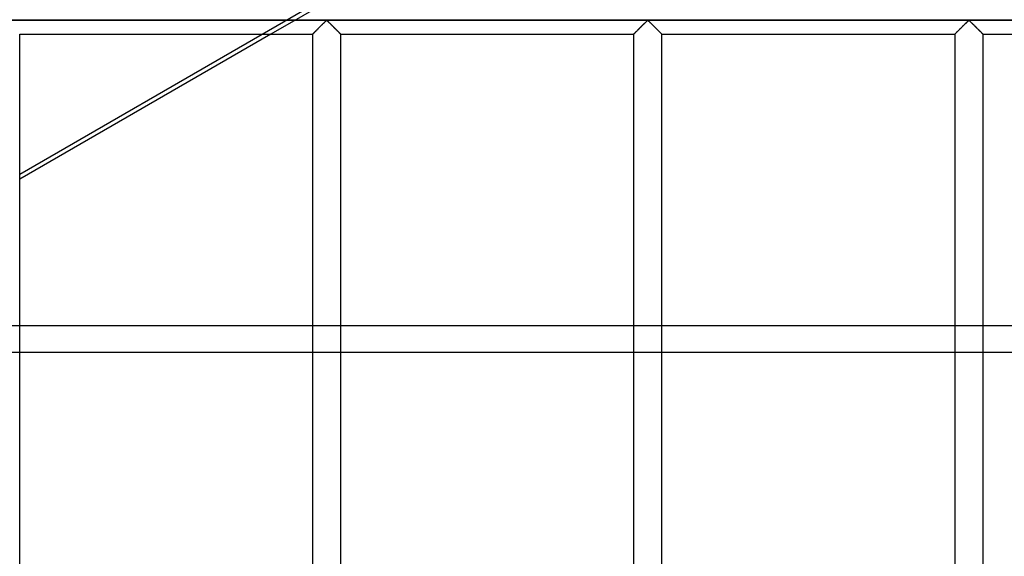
# Model space of a CAD drawing. Header units: millimetres. Extents: x -690 to 690, y -690 to 690.
# Tile 58 of 62: x 342 to 516, y 245 to 340. Entities that reach past the tile are written whole.
import ezdxf

# ---------------------------------------------------------------- set-up
doc = ezdxf.new("R2010")
doc.units = ezdxf.units.MM
doc.layers.add('MAIN-1', color=7, linetype='Continuous')
doc.layers.add('MAIN-2', color=7, linetype='Continuous')

msp = doc.modelspace()

# ---------------------------------------------------------------- linework, layer by layer
at = {"layer": 'MAIN-1'}
for p, q in [((680, 340), (-680, 340)), ((395.46, 338.79), (395.58, 338.91)), ((395.58, 338.91), (395.7, 339.03)), ((395.7, 339.03), (395.81, 339.14)), ((395.81, 339.14), (395.93, 339.26)), ((395.93, 339.26), (396.04, 339.37)), ((396.04, 339.37), (396.16, 339.48)), ((396.16, 339.48), (396.26, 339.59)), ((396.26, 339.59), (396.36, 339.69)), ((396.36, 339.69), (396.46, 339.78)), ((396.46, 339.78), (396.55, 339.87)), ((396.55, 339.87), (396.67, 339.93)), ((396.67, 339.93), (396.74, 339.9)), ((396.74, 339.9), (396.79, 339.85)), ((396.79, 339.85), (396.85, 339.81)), ((396.85, 339.81), (396.9, 339.75)), ((396.9, 339.75), (396.96, 339.7)), ((396.96, 339.7), (397.01, 339.64)), ((397.01, 339.64), (397.07, 339.59)), ((397.07, 339.59), (397.13, 339.53)), ((397.13, 339.53), (397.2, 339.47)), ((397.2, 339.47), (397.26, 339.4)), ((397.26, 339.4), (397.33, 339.34)), ((397.33, 339.34), (397.39, 339.27)), ((397.39, 339.27), (397.46, 339.21)), ((397.46, 339.21), (397.53, 339.14)), ((397.53, 339.14), (397.59, 339.07)), ((397.59, 339.07), (397.66, 339)), ((397.66, 339), (397.73, 338.93)), ((397.73, 338.93), (397.8, 338.87)), ((397.8, 338.87), (397.87, 338.8)), ((452.12, 338.79), (452.24, 338.91)), ((452.24, 338.91), (452.36, 339.03)), ((452.36, 339.03), (452.48, 339.14)), ((452.48, 339.14), (452.6, 339.26)), ((452.6, 339.26), (452.71, 339.37)), ((452.71, 339.37), (452.82, 339.48)), ((452.82, 339.48), (452.93, 339.59)), ((452.93, 339.59), (453.03, 339.69)), ((453.03, 339.69), (453.13, 339.78)), ((453.13, 339.78), (453.22, 339.87)), ((453.22, 339.87), (453.33, 339.93)), ((453.33, 339.93), (453.41, 339.9)), ((453.41, 339.9), (453.46, 339.85)), ((453.46, 339.85), (453.51, 339.81)), ((453.51, 339.81), (453.57, 339.75)), ((453.57, 339.75), (453.62, 339.7)), ((453.62, 339.7), (453.68, 339.64)), ((453.68, 339.64), (453.74, 339.59)), ((453.74, 339.59), (453.8, 339.53)), ((453.8, 339.53), (453.86, 339.47)), ((453.86, 339.47), (453.93, 339.4)), ((453.93, 339.4), (453.99, 339.34)), ((453.99, 339.34), (454.06, 339.27)), ((454.06, 339.27), (454.12, 339.21)), ((454.12, 339.21), (454.19, 339.14)), ((454.19, 339.14), (454.26, 339.07)), ((454.26, 339.07), (454.33, 339)), ((454.33, 339), (454.4, 338.93)), ((454.4, 338.93), (454.47, 338.87)), ((454.47, 338.87), (454.53, 338.8)), ((508.79, 338.79), (508.91, 338.91)), ((508.91, 338.91), (509.03, 339.03)), ((509.03, 339.03), (509.15, 339.14)), ((509.15, 339.14), (509.26, 339.26)), ((509.26, 339.26), (509.38, 339.37)), ((509.38, 339.37), (509.49, 339.48)), ((509.49, 339.48), (509.6, 339.59)), ((509.6, 339.59), (509.7, 339.69)), ((509.7, 339.69), (509.79, 339.78)), ((509.79, 339.78), (509.89, 339.87)), ((509.89, 339.87), (510, 339.93)), ((510, 339.93), (510.07, 339.9)), ((510.07, 339.9), (510.13, 339.85)), ((510.13, 339.85), (510.18, 339.81)), ((510.18, 339.81), (510.23, 339.75)), ((510.23, 339.75), (510.29, 339.7)), ((510.29, 339.7), (510.35, 339.64)), ((510.35, 339.64), (510.41, 339.59)), ((510.41, 339.59), (510.47, 339.53)), ((510.47, 339.53), (510.53, 339.47)), ((510.53, 339.47), (510.59, 339.4)), ((510.59, 339.4), (510.66, 339.34)), ((510.66, 339.34), (510.73, 339.27)), ((510.73, 339.27), (510.79, 339.21)), ((510.79, 339.21), (510.86, 339.14)), ((510.86, 339.14), (510.93, 339.07)), ((510.93, 339.07), (510.99, 339)), ((510.99, 339), (511.06, 338.93)), ((511.06, 338.93), (511.13, 338.87)), ((511.13, 338.87), (511.2, 338.8)), ((342.5, 115.83), (342.5, 337.5)), ((386.82, 337.5), (342.5, 311.91)), ((342.5, 312.81), (385.26, 337.5)), ((342.5, 337.5), (394.17, 337.5)), ((394.17, 337.51), (394.2, 337.53)), ((394.17, 337.5), (394.17, 337.51)), ((394.17, 337.5), (394.17, 115.83)), ((394.2, 337.53), (394.23, 337.56)), ((394.23, 337.56), (394.28, 337.61)), ((394.28, 337.61), (394.34, 337.67)), ((394.34, 337.67), (394.41, 337.74)), ((394.41, 337.74), (394.49, 337.82)), ((394.49, 337.82), (394.58, 337.91)), ((394.58, 337.91), (394.67, 338)), ((394.67, 338), (394.77, 338.11)), ((394.77, 338.11), (394.88, 338.21)), ((394.88, 338.21), (394.99, 338.32)), ((394.99, 338.32), (395.1, 338.43)), ((395.1, 338.43), (395.22, 338.55)), ((395.22, 338.55), (395.34, 338.67)), ((395.34, 338.67), (395.46, 338.79)), ((397.87, 338.8), (397.94, 338.73)), ((397.94, 338.73), (398.01, 338.66)), ((398.01, 338.66), (398.07, 338.59)), ((398.07, 338.59), (398.14, 338.52)), ((398.14, 338.52), (398.21, 338.46)), ((398.21, 338.46), (398.27, 338.39)), ((398.27, 338.39), (398.34, 338.33)), ((398.34, 338.33), (398.4, 338.26)), ((398.4, 338.26), (398.46, 338.2)), ((398.46, 338.2), (398.52, 338.14)), ((398.52, 338.14), (398.58, 338.08)), ((398.58, 338.08), (398.64, 338.02)), ((398.64, 338.02), (398.7, 337.97)), ((398.7, 337.97), (398.75, 337.91)), ((398.75, 337.91), (398.81, 337.86)), ((398.81, 337.86), (398.86, 337.81)), ((398.86, 337.81), (398.9, 337.76)), ((398.9, 337.76), (398.95, 337.72)), ((398.95, 337.72), (398.99, 337.68)), ((398.99, 337.68), (399.02, 337.64)), ((399.02, 337.64), (399.06, 337.61)), ((399.06, 337.61), (399.08, 337.58)), ((399.08, 337.58), (399.11, 337.56)), ((399.11, 337.56), (399.13, 337.54)), ((399.13, 337.54), (399.15, 337.52)), ((399.15, 337.52), (399.16, 337.51)), ((399.16, 337.51), (399.16, 337.5)), ((399.16, 337.5), (399.17, 337.5)), ((399.17, 115.83), (399.17, 337.5)), ((399.17, 337.5), (450.83, 337.5)), ((450.83, 337.5), (450.84, 337.51)), ((450.83, 337.5), (450.83, 115.83)), ((450.84, 337.51), (450.86, 337.53)), ((450.86, 337.53), (450.9, 337.56)), ((450.9, 337.56), (450.94, 337.61)), ((450.94, 337.61), (451, 337.67)), ((451, 337.67), (451.07, 337.74)), ((451.07, 337.74), (451.15, 337.82)), ((451.15, 337.82), (451.24, 337.91)), ((451.24, 337.91), (451.34, 338)), ((451.34, 338), (451.44, 338.11)), ((451.44, 338.11), (451.55, 338.21)), ((451.55, 338.21), (451.66, 338.32)), ((451.66, 338.32), (451.77, 338.43)), ((451.77, 338.43), (451.88, 338.55)), ((451.88, 338.55), (452, 338.67)), ((452, 338.67), (452.12, 338.79)), ((454.53, 338.8), (454.6, 338.73)), ((454.6, 338.73), (454.67, 338.66)), ((454.67, 338.66), (454.74, 338.59)), ((454.74, 338.59), (454.81, 338.52)), ((454.81, 338.52), (454.87, 338.46)), ((454.87, 338.46), (454.94, 338.39)), ((454.94, 338.39), (455, 338.33)), ((455, 338.33), (455.07, 338.26)), ((455.07, 338.26), (455.13, 338.2)), ((455.13, 338.2), (455.19, 338.14)), ((455.19, 338.14), (455.25, 338.08)), ((455.25, 338.08), (455.31, 338.02)), ((455.31, 338.02), (455.36, 337.97)), ((455.36, 337.97), (455.42, 337.91)), ((455.42, 337.91), (455.47, 337.86)), ((455.47, 337.86), (455.52, 337.81)), ((455.52, 337.81), (455.57, 337.76)), ((455.57, 337.76), (455.61, 337.72)), ((455.61, 337.72), (455.65, 337.68)), ((455.65, 337.68), (455.69, 337.64)), ((455.69, 337.64), (455.72, 337.61)), ((455.72, 337.61), (455.75, 337.58)), ((455.75, 337.58), (455.78, 337.56)), ((455.78, 337.56), (455.8, 337.54)), ((455.8, 337.54), (455.81, 337.52)), ((455.81, 337.52), (455.82, 337.51)), ((455.82, 337.51), (455.83, 337.5)), ((455.83, 115.83), (455.83, 337.5)), ((455.83, 337.5), (455.83, 337.5)), ((455.83, 337.5), (507.5, 337.5)), ((507.5, 337.5), (507.51, 337.51)), ((507.5, 337.5), (507.5, 115.83)), ((507.51, 337.51), (507.53, 337.53)), ((507.53, 337.53), (507.56, 337.56)), ((507.56, 337.56), (507.61, 337.61)), ((507.61, 337.61), (507.67, 337.67)), ((507.67, 337.67), (507.74, 337.74)), ((507.74, 337.74), (507.82, 337.82)), ((507.82, 337.82), (507.91, 337.91)), ((507.91, 337.91), (508.01, 338)), ((508.01, 338), (508.11, 338.11)), ((508.11, 338.11), (508.21, 338.21)), ((508.21, 338.21), (508.32, 338.32)), ((508.32, 338.32), (508.43, 338.43)), ((508.43, 338.43), (508.55, 338.55)), ((508.55, 338.55), (508.67, 338.67)), ((508.67, 338.67), (508.79, 338.79)), ((511.2, 338.8), (511.27, 338.73)), ((511.27, 338.73), (511.34, 338.66)), ((511.34, 338.66), (511.41, 338.59)), ((511.41, 338.59), (511.47, 338.52)), ((511.47, 338.52), (511.54, 338.46)), ((511.54, 338.46), (511.61, 338.39)), ((511.61, 338.39), (511.67, 338.33)), ((511.67, 338.33), (511.73, 338.26)), ((511.73, 338.26), (511.8, 338.2)), ((511.8, 338.2), (511.86, 338.14)), ((511.86, 338.14), (511.92, 338.08)), ((511.92, 338.08), (511.97, 338.02)), ((511.97, 338.02), (512.03, 337.97)), ((512.03, 337.97), (512.09, 337.91)), ((512.09, 337.91), (512.14, 337.86)), ((512.14, 337.86), (512.19, 337.81)), ((512.19, 337.81), (512.24, 337.76)), ((512.24, 337.76), (512.28, 337.72)), ((512.28, 337.72), (512.32, 337.68)), ((512.32, 337.68), (512.36, 337.64)), ((512.36, 337.64), (512.39, 337.61)), ((512.39, 337.61), (512.42, 337.58)), ((512.42, 337.58), (512.44, 337.56)), ((512.44, 337.56), (512.46, 337.54)), ((512.46, 337.54), (512.48, 337.52)), ((512.48, 337.52), (512.49, 337.51)), ((512.49, 337.51), (512.5, 337.5)), ((512.5, 115.83), (512.5, 337.5)), ((512.5, 337.5), (512.5, 337.5)), ((512.5, 337.5), (564.17, 337.5))]:
    msp.add_line(p, q, dxfattribs=at)
at = {"layer": 'MAIN-2'}
for p, q in [((399.17, 344.63), (386.82, 337.5)), ((385.26, 337.5), (393.92, 342.5)), ((-677.5, 340), (677.5, 340)), ((395.57, 338.9), (395.47, 338.8)), ((395.66, 338.99), (395.57, 338.9)), ((395.76, 339.09), (395.66, 338.99)), ((395.85, 339.18), (395.76, 339.09)), ((395.95, 339.28), (395.85, 339.18)), ((396.04, 339.37), (395.95, 339.28)), ((396.13, 339.46), (396.04, 339.37)), ((396.22, 339.54), (396.13, 339.46)), ((396.3, 339.63), (396.22, 339.54)), ((396.38, 339.71), (396.3, 339.63)), ((396.46, 339.78), (396.38, 339.71)), ((396.53, 339.85), (396.46, 339.78)), ((396.61, 339.91), (396.53, 339.85)), ((396.72, 339.91), (396.61, 339.91)), ((396.8, 339.85), (396.72, 339.91)), ((396.87, 339.78), (396.8, 339.85)), ((396.95, 339.71), (396.87, 339.78)), ((397.03, 339.63), (396.95, 339.71)), ((397.12, 339.54), (397.03, 339.63)), ((397.2, 339.46), (397.12, 339.54)), ((397.29, 339.37), (397.2, 339.46)), ((397.39, 339.28), (397.29, 339.37)), ((397.48, 339.18), (397.39, 339.28)), ((397.57, 339.09), (397.48, 339.18)), ((397.67, 338.99), (397.57, 339.09)), ((397.77, 338.9), (397.67, 338.99)), ((397.86, 338.8), (397.77, 338.9)), ((452.23, 338.9), (452.14, 338.8)), ((452.33, 338.99), (452.23, 338.9)), ((452.43, 339.09), (452.33, 338.99)), ((452.52, 339.18), (452.43, 339.09)), ((452.61, 339.28), (452.52, 339.18)), ((452.71, 339.37), (452.61, 339.28)), ((452.8, 339.46), (452.71, 339.37)), ((452.88, 339.54), (452.8, 339.46)), ((452.97, 339.63), (452.88, 339.54)), ((453.05, 339.71), (452.97, 339.63)), ((453.13, 339.78), (453.05, 339.71)), ((453.2, 339.85), (453.13, 339.78)), ((453.28, 339.91), (453.2, 339.85)), ((453.39, 339.91), (453.28, 339.91)), ((453.47, 339.85), (453.39, 339.91)), ((453.54, 339.78), (453.47, 339.85)), ((453.62, 339.71), (453.54, 339.78)), ((453.7, 339.63), (453.62, 339.71)), ((453.78, 339.54), (453.7, 339.63)), ((453.87, 339.46), (453.78, 339.54)), ((453.96, 339.37), (453.87, 339.46)), ((454.05, 339.28), (453.96, 339.37)), ((454.15, 339.18), (454.05, 339.28)), ((454.24, 339.09), (454.15, 339.18)), ((454.34, 338.99), (454.24, 339.09)), ((454.43, 338.9), (454.34, 338.99)), ((454.53, 338.8), (454.43, 338.9)), ((508.9, 338.9), (508.8, 338.8)), ((509, 338.99), (508.9, 338.9)), ((509.09, 339.09), (509, 338.99)), ((509.19, 339.18), (509.09, 339.09)), ((509.28, 339.28), (509.19, 339.18)), ((509.37, 339.37), (509.28, 339.28)), ((509.46, 339.46), (509.37, 339.37)), ((509.55, 339.54), (509.46, 339.46)), ((509.63, 339.63), (509.55, 339.54)), ((509.71, 339.71), (509.63, 339.63)), ((509.79, 339.78), (509.71, 339.71)), ((509.87, 339.85), (509.79, 339.78)), ((509.94, 339.91), (509.87, 339.85)), ((510.06, 339.91), (509.94, 339.91)), ((510.13, 339.85), (510.06, 339.91)), ((510.21, 339.78), (510.13, 339.85)), ((510.29, 339.71), (510.21, 339.78)), ((510.37, 339.63), (510.29, 339.71)), ((510.45, 339.54), (510.37, 339.63)), ((510.54, 339.46), (510.45, 339.54)), ((510.63, 339.37), (510.54, 339.46)), ((510.72, 339.28), (510.63, 339.37)), ((510.81, 339.18), (510.72, 339.28)), ((510.91, 339.09), (510.81, 339.18)), ((511, 338.99), (510.91, 339.09)), ((511.1, 338.9), (511, 338.99)), ((511.2, 338.8), (511.1, 338.9)), ((394.19, 337.52), (394.17, 337.5)), ((394.17, 337.5), (394.17, 337.5)), ((394.21, 337.54), (394.19, 337.52)), ((394.24, 337.57), (394.21, 337.54)), ((394.28, 337.61), (394.24, 337.57)), ((394.33, 337.66), (394.28, 337.61)), ((394.38, 337.71), (394.33, 337.66)), ((394.44, 337.77), (394.38, 337.71)), ((394.51, 337.84), (394.44, 337.77)), ((394.58, 337.91), (394.51, 337.84)), ((394.66, 337.99), (394.58, 337.91)), ((394.74, 338.07), (394.66, 337.99)), ((394.82, 338.16), (394.74, 338.07)), ((394.91, 338.24), (394.82, 338.16)), ((395, 338.33), (394.91, 338.24)), ((395.09, 338.42), (395, 338.33)), ((395.18, 338.51), (395.09, 338.42)), ((395.28, 338.61), (395.18, 338.51)), ((395.37, 338.7), (395.28, 338.61)), ((395.47, 338.8), (395.37, 338.7)), ((397.96, 338.7), (397.86, 338.8)), ((398.06, 338.61), (397.96, 338.7)), ((398.15, 338.51), (398.06, 338.61)), ((398.24, 338.42), (398.15, 338.51)), ((398.33, 338.33), (398.24, 338.42)), ((398.42, 338.24), (398.33, 338.33)), ((398.51, 338.16), (398.42, 338.24)), ((398.59, 338.07), (398.51, 338.16)), ((398.67, 337.99), (398.59, 338.07)), ((398.75, 337.91), (398.67, 337.99)), ((398.82, 337.84), (398.75, 337.91)), ((398.89, 337.77), (398.82, 337.84)), ((398.95, 337.71), (398.89, 337.77)), ((399.01, 337.66), (398.95, 337.71)), ((399.06, 337.61), (399.01, 337.66)), ((399.09, 337.57), (399.06, 337.61)), ((399.13, 337.54), (399.09, 337.57)), ((399.15, 337.52), (399.13, 337.54)), ((399.16, 337.5), (399.15, 337.52)), ((399.17, 337.5), (399.16, 337.5)), ((450.84, 337.5), (450.83, 337.5)), ((450.85, 337.52), (450.84, 337.5)), ((450.87, 337.54), (450.85, 337.52)), ((450.91, 337.57), (450.87, 337.54)), ((450.94, 337.61), (450.91, 337.57)), ((450.99, 337.66), (450.94, 337.61)), ((451.05, 337.71), (450.99, 337.66)), ((451.11, 337.77), (451.05, 337.71)), ((451.18, 337.84), (451.11, 337.77)), ((451.25, 337.91), (451.18, 337.84)), ((451.33, 337.99), (451.25, 337.91)), ((451.41, 338.07), (451.33, 337.99)), ((451.49, 338.16), (451.41, 338.07)), ((451.58, 338.24), (451.49, 338.16)), ((451.67, 338.33), (451.58, 338.24)), ((451.76, 338.42), (451.67, 338.33)), ((451.85, 338.51), (451.76, 338.42)), ((451.94, 338.61), (451.85, 338.51)), ((452.04, 338.7), (451.94, 338.61)), ((452.14, 338.8), (452.04, 338.7)), ((454.63, 338.7), (454.53, 338.8)), ((454.72, 338.61), (454.63, 338.7)), ((454.82, 338.51), (454.72, 338.61)), ((454.91, 338.42), (454.82, 338.51)), ((455, 338.33), (454.91, 338.42)), ((455.09, 338.24), (455, 338.33)), ((455.18, 338.16), (455.09, 338.24)), ((455.26, 338.07), (455.18, 338.16)), ((455.34, 337.99), (455.26, 338.07)), ((455.42, 337.91), (455.34, 337.99)), ((455.49, 337.84), (455.42, 337.91)), ((455.56, 337.77), (455.49, 337.84)), ((455.62, 337.71), (455.56, 337.77)), ((455.67, 337.66), (455.62, 337.71)), ((455.72, 337.61), (455.67, 337.66)), ((455.76, 337.57), (455.72, 337.61)), ((455.79, 337.54), (455.76, 337.57)), ((455.81, 337.52), (455.79, 337.54)), ((455.83, 337.5), (455.81, 337.52)), ((455.83, 337.5), (455.83, 337.5)), ((507.51, 337.5), (507.5, 337.5)), ((507.52, 337.52), (507.51, 337.5)), ((507.54, 337.54), (507.52, 337.52)), ((507.57, 337.57), (507.54, 337.54)), ((507.61, 337.61), (507.57, 337.57)), ((507.66, 337.66), (507.61, 337.61)), ((507.71, 337.71), (507.66, 337.66)), ((507.77, 337.77), (507.71, 337.71)), ((507.84, 337.84), (507.77, 337.77)), ((507.92, 337.91), (507.84, 337.84)), ((507.99, 337.99), (507.92, 337.91)), ((508.07, 338.07), (507.99, 337.99)), ((508.16, 338.16), (508.07, 338.07)), ((508.24, 338.24), (508.16, 338.16)), ((508.33, 338.33), (508.24, 338.24)), ((508.42, 338.42), (508.33, 338.33)), ((508.52, 338.51), (508.42, 338.42)), ((508.61, 338.61), (508.52, 338.51)), ((508.71, 338.7), (508.61, 338.61)), ((508.8, 338.8), (508.71, 338.7)), ((511.29, 338.7), (511.2, 338.8)), ((511.39, 338.61), (511.29, 338.7)), ((511.48, 338.51), (511.39, 338.61)), ((511.58, 338.42), (511.48, 338.51)), ((511.67, 338.33), (511.58, 338.42)), ((511.76, 338.24), (511.67, 338.33)), ((511.84, 338.16), (511.76, 338.24)), ((511.93, 338.07), (511.84, 338.16)), ((512.01, 337.99), (511.93, 338.07)), ((512.08, 337.91), (512.01, 337.99)), ((512.16, 337.84), (512.08, 337.91)), ((512.23, 337.77), (512.16, 337.84)), ((512.29, 337.71), (512.23, 337.77)), ((512.34, 337.66), (512.29, 337.71)), ((512.39, 337.61), (512.34, 337.66)), ((512.43, 337.57), (512.39, 337.61)), ((512.46, 337.54), (512.43, 337.57)), ((512.48, 337.52), (512.46, 337.54)), ((512.49, 337.5), (512.48, 337.52)), ((512.5, 337.5), (512.49, 337.5)), ((296.17, 286.07), (600.3, 286.07)), ((602.54, 281.31), (287.94, 281.31))]:
    msp.add_line(p, q, dxfattribs=at)

doc.saveas('drawing.dxf')
